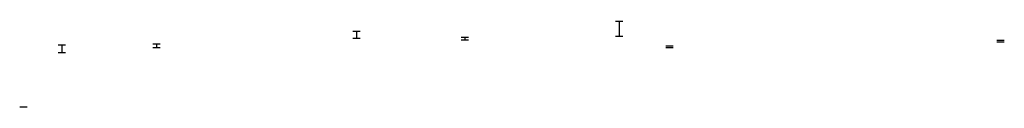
# Model space of a CAD drawing. Extents: x 145647 to 217077, y 850019 to 860739.
# Tile 4 of 4: x 190465 to 217077, y 852374 to 854684. Entities that reach past the tile are written whole.
import ezdxf

# ---------------------------------------------------------------- set-up
doc = ezdxf.new("R2010")
doc.units = 0
doc.header["$LTSCALE"] = 800
doc.layers.add('PROPOSED', color=7, linetype='CONTINUOUS')

msp = doc.modelspace()

# ---------------------------------------------------------------- linework, layer by layer
at = {"layer": 'PROPOSED', "color": 0}
for p, q in [((206565, 854684), (206765, 854684)), ((206665, 854684), (206665, 854279)), ((199465, 854417), (199665, 854417)), ((199565, 854417), (199565, 854224)), ((202395, 854254), (202595, 854254)), ((202495, 854254), (202495, 854185)), ((206565, 854279), (206765, 854279)), ((191503, 854044), (191703, 854044)), ((191507, 854044), (191707, 854044)), ((191603, 854044), (191603, 853840)), ((191607, 854044), (191607, 853840)), ((194063, 854074), (194263, 854074)), ((194163, 854074), (194163, 853974)), ((199465, 854224), (199665, 854224)), ((202395, 854185), (202595, 854185)), ((207927, 854024), (208127, 854024)), ((216877, 854174), (217077, 854174)), ((216877, 854124), (217077, 854124)), ((191503, 853840), (191703, 853840)), ((191507, 853840), (191707, 853840)), ((194063, 853974), (194263, 853974)), ((207927, 853974), (208127, 853974)), ((190465, 852374), (190665, 852374)), ((190465, 852374), (190665, 852374)), ((190565, 852374), (190565, 852374))]:
    msp.add_line(p, q, dxfattribs=at)

doc.saveas('drawing.dxf')
